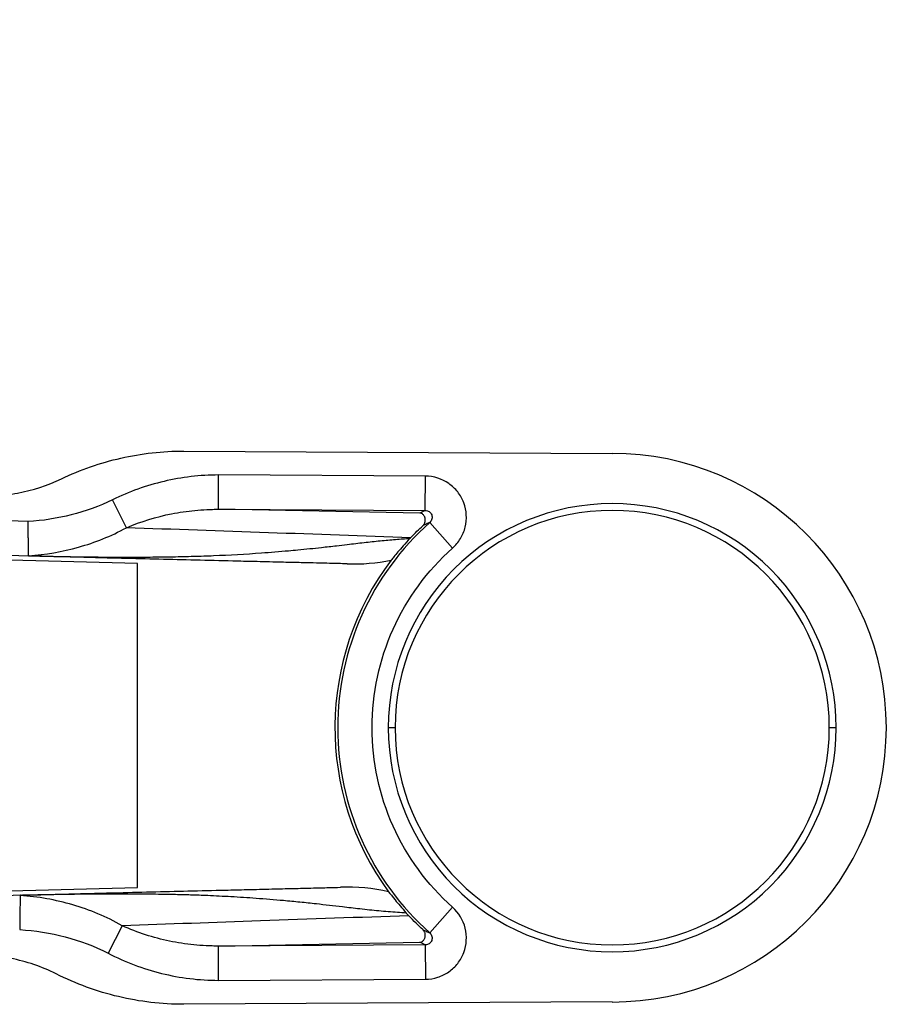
# Model space of a CAD drawing. Header units: millimetres. Extents: x 16 to 683, y 16 to 524.
# Tile 5 of 22: x 132 to 170, y 236 to 279. Entities that reach past the tile are written whole.
import ezdxf

# ---------------------------------------------------------------- set-up
doc = ezdxf.new("R2010")
doc.units = ezdxf.units.MM
doc.header["$LTSCALE"] = 2.5
doc.layers.add('DIMENSIONS', color=140, linetype='Continuous', lineweight=25)
doc.dimstyles.new('SLDDIMSTYLE3', dxfattribs={"dimtxt": 0.18, "dimasz": 2.54, "dimexe": 0, "dimexo": 0.0625, "dimgap": 0, "dimtad": 0, "dimtih": 1, "dimtoh": 1, "dimdec": 0, "dimrnd": 1e-09, "dimzin": 0, "dimdsep": 46, "dimtxsty": 'Standard', "dimblk1": 'DOT', "dimblk2": 'DOT', "dimsah": 1, "dimcen": 0.09, "dimadec": 0, "dimazin": 0, "dimtfac": 2.54, "dimtdec": 0, "dimtofl": 0, "dimtmove": 0, "dimatfit": 3, "dimldrblk": 'DOT', "dimfxl": 0, "dimfrac": 2, "dimtolj": 1, "dimtzin": 0, "dimarcsym": 0})

# ---------------------------------------------------------------- blocks, each defined once
blk = doc.blocks.new('_Dot')
at = {"color": 0, "linetype": 'ByBlock', "lineweight": -2}
blk.add_line((-0.5, 0), (-1, 0), dxfattribs=at)
at = {"color": 0, "linetype": 'ByBlock', "const_width": 0.5}
blk.add_lwpolyline([(-0.25, 0, 1), (0.25, 0, 1)], format="xyb", close=True, dxfattribs=at)

msp = doc.modelspace()

# ---------------------------------------------------------------- linework, layer by layer
for p, q in [((139.256, 260.028), (158.001, 259.926)), ((149.829, 258.931), (140.769, 258.98)), ((149.82, 257.431), (149.829, 258.931)), ((136.737, 256.672), (136.136, 257.894)), ((140.771, 257.48), (149.82, 257.431)), ((149.581, 257.317), (140.771, 257.48)), ((132.437, 256.941), (129.968, 257.027)), ((150.018, 256.906), (151.015, 255.786)), ((137.228, 255.115), (121.051, 255.517)), ((129.915, 255.528), (132.499, 255.438)), ((137.228, 240.939), (137.228, 255.115)), ((148.501, 247.929), (148.201, 247.929)), ((167.801, 247.929), (167.501, 247.929)), ((121.051, 240.537), (137.228, 240.939)), ((132.131, 240.603), (129.535, 240.512)), ((150.018, 238.952), (151.015, 240.073)), ((136.558, 239.266), (135.936, 238.066)), ((140.771, 238.379), (149.581, 238.542)), ((149.82, 238.428), (140.771, 238.379)), ((149.82, 238.428), (149.829, 236.928)), ((140.769, 236.879), (149.829, 236.928)), ((158.001, 235.933), (139.256, 235.831))]:
    msp.add_line(p, q)
for centre, radius, start, end in [((158.001, 247.929), 11.997, 270, 90), ((158.001, 247.929), 9.5, 0, 180), ((158.001, 247.929), 12.013, 131.6447, 228.3553), ((157.991, 247.929), 12.127, 142.8546, 216.2803), ((158.001, 247.929), 9.5, 180, 0)]:
    msp.add_arc(centre, radius, start, end)
for points, knots in [([(133.893, 258.81), (134.733, 259.213), (135.601, 259.514), (137.394, 259.922), (138.325, 260.028), (139.256, 260.028)], [0, 0, 0, 0, 0.5, 0.5, 1, 1, 1, 1]), ([(129.962, 258.033), (130.299, 258.021), (130.636, 258.028), (131.308, 258.079), (131.644, 258.123), (132.637, 258.313), (133.284, 258.517), (133.893, 258.81)], [0, 0, 0, 0, 0.25, 0.25, 0.5, 0.5, 1, 1, 1, 1]), ([(140.769, 258.98), (139.968, 258.979), (139.16, 258.884), (137.609, 258.519), (136.859, 258.25), (136.136, 257.894)], [0, 0, 0, 0, 0.5, 0.5, 1, 1, 1, 1]), ([(140.766, 257.48), (140.766, 257.481), (140.766, 257.483), (140.766, 257.494), (140.766, 257.515), (140.766, 257.549), (140.766, 257.602), (140.767, 257.677), (140.767, 257.779), (140.767, 257.912), (140.768, 258.076), (140.768, 258.271), (140.768, 258.493), (140.769, 258.732), (140.769, 258.897), (140.769, 258.98)], [0, 0, 0, 0, 0.035836, 0.078359, 0.127924, 0.184863, 0.249443, 0.321802, 0.401876, 0.489323, 0.583452, 0.683182, 0.787054, 0.893302, 1, 1, 1, 1]), ([(151.015, 255.786), (151.152, 255.907), (151.267, 256.047), (151.453, 256.356), (151.523, 256.525), (151.61, 256.875), (151.626, 257.059), (151.605, 257.418), (151.566, 257.598), (151.439, 257.935), (151.349, 258.096), (151.128, 258.38), (150.994, 258.506), (150.549, 258.815), (150.191, 258.929), (149.829, 258.931)], [0, 0, 0, 0, 0.125, 0.125, 0.25, 0.25, 0.375, 0.375, 0.5, 0.5, 0.625, 0.625, 0.75, 0.75, 1, 1, 1, 1]), ([(136.136, 257.894), (135.554, 257.608), (134.946, 257.392), (133.71, 257.08), (133.08, 256.983), (132.437, 256.941)], [0, 0, 0, 0, 0.5, 0.5, 1, 1, 1, 1]), ([(167.801, 247.929), (167.801, 250.528), (166.768, 253.021), (163.093, 256.697), (160.6, 257.729), (155.402, 257.729), (152.909, 256.697), (149.233, 253.021), (148.201, 250.528), (148.201, 247.929)], [0, 0, 0, 0, 0.25, 0.25, 0.5, 0.5, 0.75, 0.75, 1, 1, 1, 1]), ([(136.737, 256.672), (137.384, 256.951), (138.043, 257.151), (139.053, 257.35), (139.393, 257.4), (139.908, 257.449), (140.08, 257.461), (140.338, 257.473), (140.466, 257.477), (140.595, 257.479), (140.68, 257.48), (140.722, 257.48), (140.766, 257.48)], [0, 0, 0, 0, 0.5, 0.5, 0.75, 0.75, 0.875, 0.875, 0.9375, 0.96875, 0.96875, 1, 1, 1, 1]), ([(140.766, 257.48), (140.766, 257.48), (140.767, 257.48), (140.769, 257.48), (140.771, 257.48)], [0, 0, 0, 0, 0.439737, 1, 1, 1, 1]), ([(149.711, 256.762), (149.72, 256.772), (149.74, 256.791), (149.762, 256.82), (149.781, 256.851), (149.796, 256.883), (149.807, 256.917), (149.816, 256.951), (149.82, 256.985), (149.822, 257.02), (149.819, 257.055), (149.814, 257.089), (149.805, 257.123), (149.793, 257.155), (149.772, 257.195), (149.739, 257.24), (149.696, 257.277), (149.657, 257.298), (149.63, 257.308), (149.613, 257.312), (149.598, 257.315), (149.59, 257.316), (149.583, 257.317), (149.581, 257.317)], [0, 0, 0, 0, 0.019798, 0.042233, 0.067591, 0.096051, 0.127722, 0.162667, 0.200918, 0.242488, 0.28738, 0.335593, 0.387131, 0.441995, 0.500193, 0.616637, 0.750082, 0.850088, 0.902703, 0.943967, 0.973918, 0.992577, 1, 1, 1, 1]), ([(149.82, 257.431), (149.881, 257.431), (149.941, 257.412), (150.04, 257.343), (150.079, 257.293), (150.121, 257.181), (150.125, 257.118), (150.096, 257.001), (150.064, 256.947), (150.018, 256.906)], [0, 0, 0, 0, 0.25, 0.25, 0.5, 0.5, 0.75, 0.75, 1, 1, 1, 1]), ([(132.457, 255.449), (132.457, 255.454), (132.456, 255.464), (132.456, 255.492), (132.456, 255.527), (132.455, 255.573), (132.454, 255.628), (132.454, 255.692), (132.453, 255.766), (132.452, 255.849), (132.45, 255.951), (132.449, 256.081), (132.446, 256.249), (132.444, 256.45), (132.44, 256.684), (132.438, 256.853), (132.437, 256.941)], [0, 0, 0, 0, 0.053013, 0.106677, 0.160992, 0.215959, 0.27158, 0.327854, 0.384782, 0.442365, 0.500603, 0.579737, 0.669248, 0.769132, 0.879385, 1, 1, 1, 1]), ([(132.457, 255.449), (133.2, 255.501), (133.93, 255.626), (135.36, 256.026), (136.063, 256.304), (136.737, 256.672)], [0, 0, 0, 0, 0.5, 0.5, 1, 1, 1, 1]), ([(150.018, 256.906), (149.966, 256.883), (149.863, 256.835), (149.762, 256.787), (149.711, 256.762)], [0, 0, 0, 0, 0.495342, 1, 1, 1, 1]), ([(132.462, 255.446), (132.589, 255.443), (132.87, 255.437), (133.326, 255.427), (133.859, 255.417), (134.485, 255.407), (135.358, 255.395), (136.466, 255.387), (137.665, 255.39), (138.742, 255.403), (139.669, 255.424), (140.957, 255.468), (142.342, 255.546), (143.576, 255.645), (144.454, 255.727), (145.156, 255.799), (145.876, 255.879), (146.499, 255.953), (147.139, 256.03), (147.842, 256.105), (148.514, 256.167), (148.942, 256.196), (149.152, 256.21)], [0, 0, 0, 0, 0.022702, 0.050141, 0.082324, 0.119253, 0.163918, 0.241617, 0.321543, 0.382019, 0.436841, 0.488434, 0.61195, 0.681335, 0.705533, 0.765971, 0.804797, 0.832403, 0.875992, 0.918807, 0.960131, 1, 1, 1, 1]), ([(151.015, 240.073), (148.771, 242.068), (147.488, 244.927), (147.488, 250.931), (148.771, 253.791), (151.015, 255.786)], [0, 0, 0, 0, 0.5, 0.5, 1, 1, 1, 1]), ([(149.152, 256.21), (149.04, 256.092), (148.942, 255.983), (148.766, 255.784), (148.688, 255.693), (148.489, 255.456), (148.394, 255.338), (148.325, 255.252)], [0, 0, 0, 0, 0.25, 0.25, 0.5, 0.5, 1, 1, 1, 1]), ([(132.457, 255.449), (132.457, 255.448), (132.457, 255.447), (132.46, 255.446), (132.462, 255.446)], [0, 0, 0, 0, 0.543, 1, 1, 1, 1]), ([(132.462, 255.445), (132.467, 255.443), (132.475, 255.44), (132.484, 255.439), (132.488, 255.438), (132.49, 255.438), (132.492, 255.438), (132.493, 255.438), (132.494, 255.438), (132.494, 255.438), (132.496, 255.438), (132.498, 255.438), (132.499, 255.438)], [0, 0, 0, 0, 0.490407, 0.733833, 0.855547, 0.916415, 0.949048, 0.95912, 0.96469, 0.966688, 0.970689, 1, 1, 1, 1]), ([(146.399, 255.096), (146.267, 255.099), (145.967, 255.106), (145.471, 255.118), (144.875, 255.133), (144.178, 255.149), (143.499, 255.165), (142.871, 255.18), (142.201, 255.196), (141.167, 255.22), (139.268, 255.266), (137.364, 255.312), (135.704, 255.354), (134.951, 255.374), (134.28, 255.391), (133.673, 255.407), (133.085, 255.422), (132.684, 255.433), (132.499, 255.438)], [0, 0, 0, 0, 0.028911, 0.065548, 0.109913, 0.162007, 0.221831, 0.262688, 0.303546, 0.373471, 0.495408, 0.727905, 0.786416, 0.842467, 0.883076, 0.922536, 0.964253, 1, 1, 1, 1]), ([(148.201, 247.929), (148.201, 245.33), (149.233, 242.838), (152.909, 239.162), (155.402, 238.129), (160.6, 238.129), (163.093, 239.162), (166.768, 242.838), (167.801, 245.33), (167.801, 247.929)], [0, 0, 0, 0, 0.25, 0.25, 0.5, 0.5, 0.75, 0.75, 1, 1, 1, 1]), ([(132.131, 240.603), (132.22, 240.605), (132.407, 240.61), (132.694, 240.618), (133.001, 240.626), (133.412, 240.637), (133.921, 240.65), (134.595, 240.668), (135.353, 240.687), (137.022, 240.729), (138.937, 240.776), (140.848, 240.822), (142.07, 240.851), (143.05, 240.874), (144.018, 240.897), (144.848, 240.917), (145.54, 240.934), (145.938, 240.943), (146.109, 240.948)], [0, 0, 0, 0, 0.017117, 0.035726, 0.055831, 0.077434, 0.1169, 0.157566, 0.213567, 0.272092, 0.504666, 0.626577, 0.696467, 0.778253, 0.84673, 0.913395, 0.962759, 1, 1, 1, 1]), ([(148.216, 240.754), (148.285, 240.664), (148.376, 240.547), (148.564, 240.316), (148.636, 240.229), (148.798, 240.039), (148.888, 239.936), (148.99, 239.824)], [0, 0, 0, 0, 0.5, 0.5, 0.75, 0.75, 1, 1, 1, 1]), ([(132.088, 240.592), (132.088, 240.587), (132.088, 240.577), (132.087, 240.55), (132.087, 240.515), (132.086, 240.469), (132.086, 240.414), (132.085, 240.349), (132.084, 240.274), (132.083, 240.192), (132.082, 240.104), (132.081, 240.006), (132.079, 239.889), (132.078, 239.738), (132.075, 239.553), (132.072, 239.336), (132.069, 239.181), (132.068, 239.1)], [0, 0, 0, 0, 0.051845, 0.104978, 0.159278, 0.214605, 0.270799, 0.327685, 0.385072, 0.442762, 0.500548, 0.551533, 0.616782, 0.6957, 0.787169, 0.889422, 1, 1, 1, 1]), ([(132.088, 240.592), (132.088, 240.593), (132.088, 240.594), (132.091, 240.595), (132.093, 240.595)], [0, 0, 0, 0, 0.542504, 1, 1, 1, 1]), ([(136.558, 239.266), (135.862, 239.667), (135.137, 239.966), (133.642, 240.401), (132.866, 240.537), (132.088, 240.592)], [0, 0, 0, 0, 0.5, 0.5, 1, 1, 1, 1]), ([(148.99, 239.824), (148.86, 239.832), (148.599, 239.848), (148.2, 239.878), (147.793, 239.914), (147.378, 239.955), (146.846, 240.011), (146.07, 240.104), (145.194, 240.206), (144.335, 240.296), (143.456, 240.381), (142.448, 240.462), (141.34, 240.534), (140.383, 240.581), (139.576, 240.611), (138.859, 240.629), (138.029, 240.642), (136.923, 240.653), (135.574, 240.652), (134.414, 240.639), (133.551, 240.625), (133.018, 240.615), (132.529, 240.605), (132.23, 240.598), (132.093, 240.595)], [0, 0, 0, 0, 0.024442, 0.049093, 0.07396, 0.099051, 0.124374, 0.169336, 0.235498, 0.277017, 0.31849, 0.387933, 0.45197, 0.511363, 0.555334, 0.59406, 0.638594, 0.703869, 0.792192, 0.880646, 0.912756, 0.947486, 0.975811, 1, 1, 1, 1]), ([(132.131, 240.603), (132.129, 240.603), (132.128, 240.603), (132.126, 240.603), (132.126, 240.603), (132.125, 240.603), (132.123, 240.603), (132.121, 240.603), (132.12, 240.603), (132.115, 240.602), (132.107, 240.601), (132.098, 240.598), (132.093, 240.595)], [0, 0, 0, 0, 0.0293498, 0.0332496, 0.035357, 0.0409359, 0.0510224, 0.083682, 0.1445457, 0.2662512, 0.5096598, 1, 1, 1, 1]), ([(149.829, 236.928), (150.012, 236.929), (150.19, 236.958), (150.534, 237.067), (150.699, 237.148), (150.995, 237.353), (151.129, 237.48), (151.35, 237.764), (151.44, 237.925), (151.567, 238.262), (151.605, 238.442), (151.626, 238.802), (151.61, 238.984), (151.48, 239.51), (151.285, 239.833), (151.015, 240.073)], [0, 0, 0, 0, 0.125, 0.125, 0.25, 0.25, 0.375, 0.375, 0.5, 0.5, 0.625, 0.625, 0.75, 0.75, 1, 1, 1, 1]), ([(149.099, 239.706), (146.934, 239.63), (142.75, 239.483), (138.574, 239.337), (136.558, 239.266)], [0, 0, 0, 0, 0.517329, 1, 1, 1, 1]), ([(148.99, 239.824), (149.008, 239.805), (149.043, 239.766), (149.08, 239.726), (149.099, 239.706)], [0, 0, 0, 0, 0.501175, 1, 1, 1, 1]), ([(132.068, 239.1), (132.742, 239.056), (133.413, 238.95), (134.707, 238.611), (135.334, 238.378), (135.936, 238.066)], [0, 0, 0, 0, 0.5, 0.5, 1, 1, 1, 1]), ([(140.766, 238.379), (140.72, 238.379), (140.676, 238.379), (140.587, 238.38), (140.453, 238.382), (140.318, 238.387), (140.05, 238.4), (139.87, 238.413), (139.331, 238.467), (138.974, 238.521), (137.918, 238.74), (137.23, 238.96), (136.558, 239.266)], [0, 0, 0, 0, 0.03125, 0.03125, 0.0625, 0.125, 0.125, 0.25, 0.25, 0.5, 0.5, 1, 1, 1, 1]), ([(149.581, 238.542), (149.582, 238.542), (149.588, 238.543), (149.594, 238.543), (149.604, 238.545), (149.616, 238.547), (149.631, 238.552), (149.657, 238.561), (149.695, 238.581), (149.739, 238.619), (149.775, 238.667), (149.799, 238.717), (149.813, 238.764), (149.821, 238.814), (149.822, 238.864), (149.815, 238.914), (149.802, 238.963), (149.78, 239.01), (149.753, 239.053), (149.724, 239.083), (149.711, 239.096)], [0, 0, 0, 0, 0.005186, 0.017778, 0.037823, 0.065334, 0.100324, 0.142816, 0.249914, 0.383173, 0.499466, 0.582529, 0.658632, 0.727788, 0.790004, 0.845293, 0.893697, 0.935352, 0.970572, 1, 1, 1, 1]), ([(149.711, 239.096), (149.762, 239.072), (149.863, 239.024), (149.966, 238.976), (150.018, 238.952)], [0, 0, 0, 0, 0.504658, 1, 1, 1, 1]), ([(150.018, 238.952), (150.063, 238.912), (150.096, 238.858), (150.125, 238.741), (150.121, 238.678), (150.079, 238.566), (150.04, 238.516), (149.941, 238.447), (149.882, 238.428), (149.82, 238.428)], [0, 0, 0, 0, 0.25, 0.25, 0.5, 0.5, 0.75, 0.75, 1, 1, 1, 1]), ([(140.769, 236.879), (140.769, 236.92), (140.769, 237.003), (140.769, 237.126), (140.769, 237.248), (140.768, 237.366), (140.768, 237.479), (140.768, 237.587), (140.768, 237.688), (140.768, 237.782), (140.767, 237.868), (140.767, 237.947), (140.767, 238.017), (140.767, 238.08), (140.767, 238.134), (140.767, 238.182), (140.767, 238.222), (140.766, 238.257), (140.766, 238.286), (140.766, 238.309), (140.766, 238.329), (140.766, 238.344), (140.766, 238.356), (140.766, 238.364), (140.766, 238.371), (140.766, 238.375), (140.766, 238.378), (140.766, 238.379), (140.766, 238.379)], [0, 0, 0, 0, 0.053262, 0.106657, 0.159941, 0.212869, 0.265201, 0.316709, 0.367178, 0.416414, 0.464245, 0.510525, 0.555129, 0.59796, 0.638945, 0.67803, 0.715185, 0.750394, 0.783657, 0.814987, 0.844408, 0.871949, 0.897649, 0.921547, 0.943686, 0.964112, 0.982869, 1, 1, 1, 1]), ([(140.771, 238.379), (140.769, 238.379), (140.767, 238.379), (140.766, 238.379), (140.766, 238.379)], [0, 0, 0, 0, 0.561314, 1, 1, 1, 1]), ([(149.82, 238.428), (149.78, 238.447), (149.699, 238.485), (149.62, 238.523), (149.581, 238.542)], [0, 0, 0, 0, 0.496422, 1, 1, 1, 1]), ([(133.661, 237.163), (133.034, 237.481), (132.363, 237.702), (131.332, 237.909), (130.983, 237.957), (130.285, 238.012), (129.935, 238.02), (129.584, 238.008)], [0, 0, 0, 0, 0.5, 0.5, 0.75, 0.75, 1, 1, 1, 1]), ([(135.936, 238.066), (136.686, 237.677), (137.466, 237.384), (138.681, 237.084), (139.096, 237.007), (139.932, 236.905), (140.351, 236.88), (140.769, 236.879)], [0, 0, 0, 0, 0.5, 0.5, 0.75, 0.75, 1, 1, 1, 1]), ([(139.256, 235.831), (138.281, 235.831), (137.326, 235.944), (135.921, 236.277), (135.457, 236.416), (134.542, 236.75), (134.096, 236.943), (133.661, 237.163)], [0, 0, 0, 0, 0.5, 0.5, 0.75, 0.75, 1, 1, 1, 1])]:
    msp.add_open_spline(points, degree=3, knots=knots)
for points in [[(149.82, 257.431), (149.741, 257.393), (149.661, 257.355), (149.581, 257.317)], [(149.179, 256.238), (145.026, 256.383), (140.878, 256.528), (136.737, 256.672)], [(149.179, 256.238), (149.365, 256.434), (149.546, 256.61), (149.711, 256.762)], [(149.152, 256.21), (149.161, 256.219), (149.17, 256.228), (149.179, 256.238)], [(146.399, 255.096), (147.047, 255.073), (147.689, 255.124), (148.325, 255.252)], [(148.216, 240.754), (147.522, 240.91), (146.819, 240.973), (146.109, 240.948)], [(149.711, 239.096), (149.522, 239.271), (149.313, 239.476), (149.099, 239.706)]]:
    msp.add_open_spline(points, degree=3)

# ---------------------------------------------------------------- leaders
at = {"layer": 'DIMENSIONS'}
msp.add_leader([(110.508, 273.281), (117.633, 311.099), (133.508, 311.099)], dimstyle='SLDDIMSTYLE3', dxfattribs=at)

doc.saveas('drawing.dxf')
